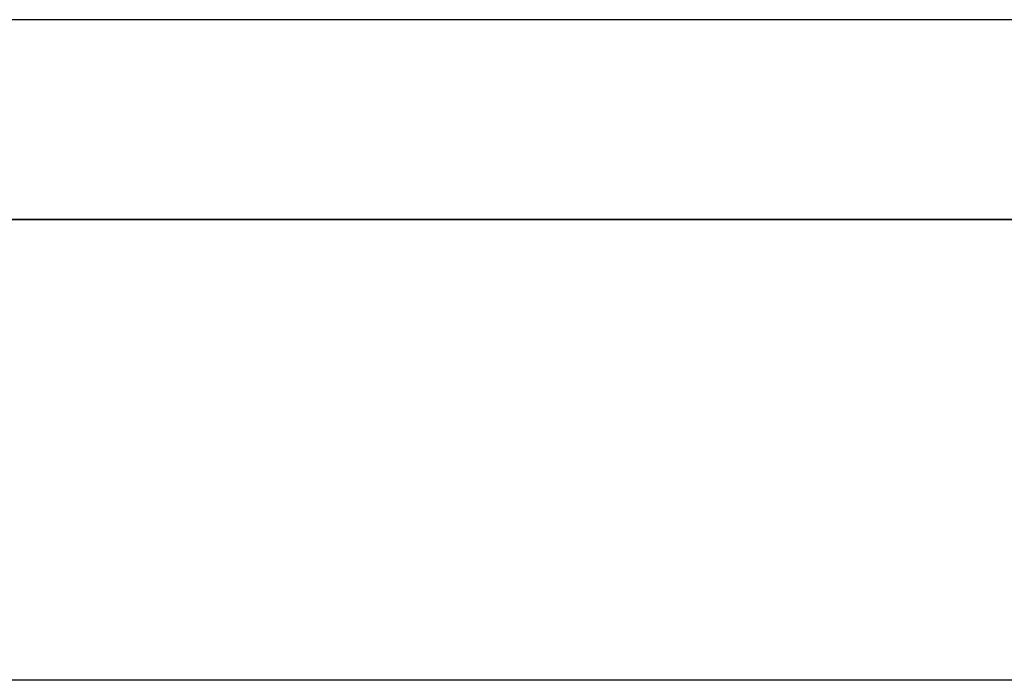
# Model space of a CAD drawing. Header units: metres. Extents: x 397.7 to 427.5, y 12.7 to 28.4.
# Tile 98 of 139: x 407.507 to 408.295, y 27.699 to 28.228. Entities that reach past the tile are written whole.
import ezdxf

# ---------------------------------------------------------------- set-up
doc = ezdxf.new("R2010")
doc.units = ezdxf.units.M
doc.layers.add('01_SUELOS', color=7, linetype='Continuous', lineweight=25, true_color=0x007f00)
doc.layers.add('A-WALL-____-MCUT', color=7, linetype='Continuous', lineweight=25)
doc.layers.add('A-WALL-____-OTLN', color=7, linetype='Continuous', lineweight=25)

# ---------------------------------------------------------------- blocks, each defined once
blk = doc.blocks.new('Family - LONDR55-XX_ZZ-ARQ-CAA-M3D-Londres55-152793-05_CLI_AIGUA_P2')
at = {"layer": '01_SUELOS', "color": 9, "true_color": 0xaad4aa}
for p, q in [((12.37984, 14.94764), (2.96158, 14.94764)), ((2.96158, 14.94764), (12.37984, 14.94764))]:
    blk.add_line(p, q, dxfattribs=at)
blk = doc.blocks.new('Family - Evans P2-152905-05_CLI_AIGUA_P2')
at = {"layer": 'A-WALL-____-MCUT', "color": 253, "true_color": 0xaaaaaa}
blk.add_line((2.89, 0.05), (0, 0.05), dxfattribs=at)
at = {"layer": 'A-WALL-____-OTLN', "color": 253, "true_color": 0xaaaaaa}
blk.add_line((2.89, 0.05), (0, 0.05), dxfattribs=at)
blk = doc.blocks.new('Family - Evans P2-153127-05_CLI_AIGUA_P2')
at = {"layer": 'A-WALL-____-MCUT', "color": 253, "true_color": 0xaaaaaa}
for p, q in [((25.58768, 0.16), (0.03316, 0.16)), ((0, 0), (25.55598, 0))]:
    blk.add_line(p, q, dxfattribs=at)
at = {"layer": 'A-WALL-____-OTLN', "color": 253, "true_color": 0xaaaaaa}
for p, q in [((25.58768, 0.16), (0.03316, 0.16)), ((0, 0), (25.55598, 0))]:
    blk.add_line(p, q, dxfattribs=at)
at = {"layer": 'A-WALL-____-OTLN', "color": 253, "lineweight": 18, "true_color": 0xaaaaaa}
blk.add_line((0, 0), (25.55598, 0), dxfattribs=at)
blk = doc.blocks.new('LONDR55-XX_ZZ-ARQ-CAA-M3D-Londres55_ifc-1-05_CLI_AIGUA_P2')
at = {"layer": '01_SUELOS', "color": 253, "lineweight": 18, "true_color": 0xaaaaaa}
blk.add_blockref('Family - LONDR55-XX_ZZ-ARQ-CAA-M3D-Londres55-152793-05_CLI_AIGUA_P2', (398.29714, 13.12061), dxfattribs=at)
at = {"layer": 'A-WALL-____-OTLN', "color": 253, "lineweight": 18, "true_color": 0xaaaaaa, "rotation": 180}
blk.add_blockref('Family - Evans P2-153127-05_CLI_AIGUA_P2', (426.84641, 28.22825), dxfattribs=at)
at = {"layer": 'A-WALL-____-OTLN', "color": 253, "lineweight": 18, "true_color": 0xaaaaaa}
blk.add_blockref('Family - Evans P2-152905-05_CLI_AIGUA_P2', (405.99698, 27.64946), dxfattribs=at)

msp = doc.modelspace()

# ---------------------------------------------------------------- block references
at = {"lineweight": 5}
msp.add_blockref('LONDR55-XX_ZZ-ARQ-CAA-M3D-Londres55_ifc-1-05_CLI_AIGUA_P2', (0, 0), dxfattribs=at)

doc.saveas('drawing.dxf')
